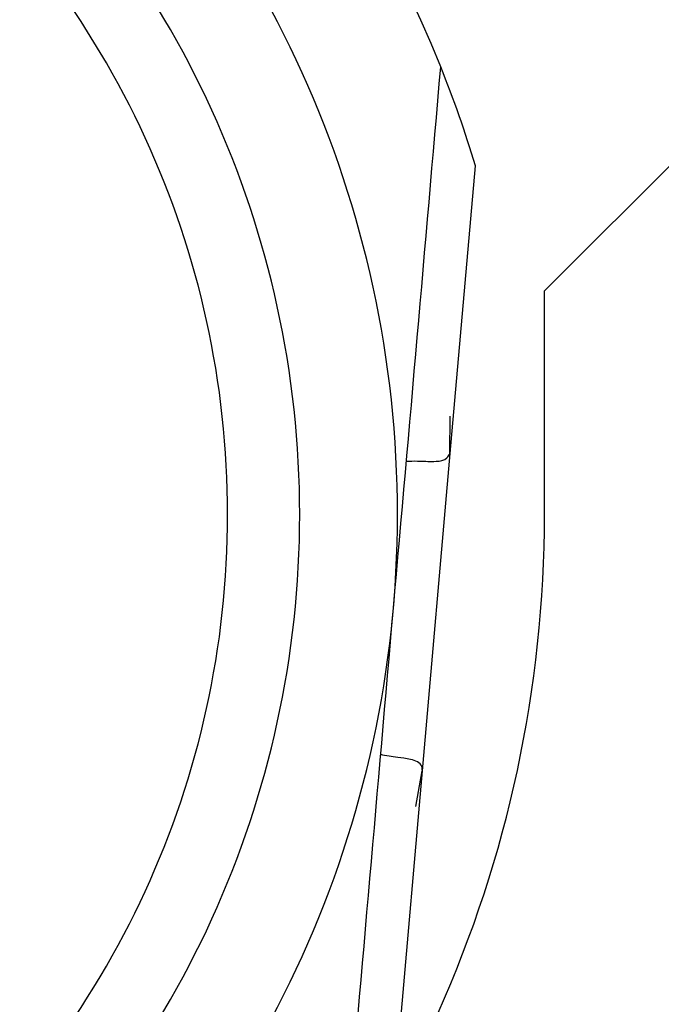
# Model space of a CAD drawing. Header units: millimetres. Extents: x 0 to 200, y 0 to 287.
# Tile 55 of 78: x 81.478 to 81.923, y 194.684 to 195.367. Entities that reach past the tile are written whole.
import ezdxf
from ezdxf.enums import TextEntityAlignment as Align

# ---------------------------------------------------------------- set-up
doc = ezdxf.new("R2010")
doc.units = ezdxf.units.MM
doc.layers.add('148.255_BW4C_CTM', color=7, linetype='Continuous')
doc.layers.add('Standard', color=7, linetype='Continuous')
doc.styles.add('SEACAD_Arial', font='arial.ttf')
doc.dimstyles.new('ISO_(mm)', dxfattribs={"dimtxt": 3, "dimasz": 3, "dimexe": 1.5, "dimexo": 0, "dimgap": 0.75, "dimtad": 1, "dimdec": 0, "dimlfac": 10, "dimtxsty": 'SEACAD_Arial', "dimblk1": '_SE_FILLED', "dimblk2": '_SE_FILLED', "dimsah": 1, "dimcen": 1.5, "dimadec": 0, "dimazin": 0, "dimtfac": 0.5, "dimtmove": 0, "dimatfit": 3, "dimfxl": 1, "dimarcsym": 0})

# ---------------------------------------------------------------- blocks, each defined once
blk = doc.blocks.new('SE')
at = {"layer": '148.255_BW4C_CTM', "color": 7, "linetype": 'Continuous'}
for p, q in [((81.94197, 195.27858), (81.84197, 195.17858)), ((81.77661, 195.06581), (81.79408, 195.26544)), ((81.84197, 195.02358), (81.84197, 195.17858)), ((81.77619, 195.06588), (81.77643, 195.09177)), ((81.75737, 194.84585), (81.77661, 195.06581)), ((81.73997, 194.64697), (81.75737, 194.84585)), ((81.75275, 194.82106), (81.75713, 194.84587))]:
    blk.add_line(p, q, dxfattribs=at)
for centre, radius, start, end in [((80.99697, 195.02358), 0.833, 21.87983, 96.60891), ((80.99697, 195.02358), 0.743, 0, 97.41371), ((80.99697, 195.02358), 0.67517, 0, 98.1633), ((80.99697, 195.02358), 0.62517, 0, 98.8212), ((-31.66946, 205.06964), 113.85642, 354.9052379, 355.0947621), ((80.99697, 195.02358), 0.833, 16.87926, 21.87983), ((80.99697, 195.02358), 0.743, 262.58629, 0), ((80.99697, 195.02358), 0.67517, 261.8367, 0), ((80.99697, 195.02358), 0.62517, 261.1788, 0), ((80.99697, 195.02358), 0.845, 263.48535, 0), ((-44.38833, 205.80434), 126.59091, 354.9147706, 355.0852294)]:
    blk.add_arc(centre, radius, start, end, dxfattribs=at)
for points, knots in [([(81.74605, 195.06066), (81.74655, 195.06065), (81.74756, 195.06062), (81.75554, 195.06081), (81.76479, 195.06003), (81.77377, 195.06127), (81.77562, 195.06479), (81.77641, 195.06583)], [0, 0, 0, 0, 0.254452, 0.509015, 0.763805, 0.927256, 1, 1, 1, 1]), ([(81.75725, 194.84586), (81.75716, 194.84695), (81.75727, 194.85127), (81.74817, 194.85433), (81.7404, 194.85496), (81.73301, 194.85625), (81.72887, 194.85695), (81.7284, 194.85697), (81.72823, 194.85698)], [0, 0, 0, 0, 0.061065, 0.246043, 0.446378, 0.617624, 0.857853, 1, 1, 1, 1])]:
    blk.add_open_spline(points, degree=3, knots=knots, dxfattribs=at)
blk = doc.blocks.new('DMBLK1')
at = {"layer": 'Standard', "linetype": 'Continuous'}
for points in [[(98.29764, 252.5427), (97.79764, 255.5427), (97.29764, 252.5427)], [(98.29764, 193.97862), (97.29764, 193.97862), (97.79764, 190.97862)]]:
    blk.add_hatch(color=7, dxfattribs=at).paths.add_polyline_path(points)
at = {"layer": 'Standard', "color": 7, "linetype": 'Continuous'}
for p, q in [((74.87151, 255.5427), (99.29764, 255.5427)), ((97.79764, 255.5427), (97.79764, 190.97862)), ((39.27109, 190.97862), (99.29764, 190.97862))]:
    blk.add_line(p, q, dxfattribs=at)
at = {"layer": 'Standard', "color": 7, "linetype": 'Continuous', "style": 'SEACAD_Arial'}
blk.add_text('646', height=3, rotation=90, dxfattribs=at).set_placement((94.04764, 219.73892), align=Align.TOP_LEFT)
blk = doc.blocks.new('_SE_FILLED')
at = {"color": 0}
blk.add_line((0, 0), (-1, 0), dxfattribs=at)
blk.add_solid([(0, 0), (-1, -0.1665), (-1, 0.1665), (0, 0)], dxfattribs=at)
blk = doc.blocks.new('DMBLK2')
at = {"layer": 'Standard', "linetype": 'Continuous'}
for points in [[(39.28557, 179.18847), (39.28557, 180.18847), (36.28557, 179.68847)], [(84.10109, 179.18847), (87.10109, 179.68847), (84.10109, 180.18847)]]:
    blk.add_hatch(color=7, dxfattribs=at).paths.add_polyline_path(points)
at = {"layer": 'Standard', "color": 7, "linetype": 'Continuous'}
for p, q in [((87.10109, 200.92858), (87.10109, 178.18847)), ((36.28557, 196.79858), (36.28557, 178.18847)), ((36.28557, 179.68847), (87.10109, 179.68847))]:
    blk.add_line(p, q, dxfattribs=at)
at = {"layer": 'Standard', "color": 7, "linetype": 'Continuous', "style": 'SEACAD_Arial'}
blk.add_text('508', height=3, dxfattribs=at).set_placement((58.17159, 183.43847), align=Align.TOP_LEFT)

msp = doc.modelspace()

# ---------------------------------------------------------------- block references
at = {"layer": 'Standard'}
msp.add_blockref('SE', (0, 0), dxfattribs=at)

# ---------------------------------------------------------------- dimensions: what is measured, and where the dimension line sits
at = {"layer": 'Standard', "color": 7, "linetype": 'Continuous'}
dim = msp.add_linear_dim(base=(97.79764, 190.97862), p1=(74.87151, 255.5427), p2=(39.27109, 190.97862), angle=90, text='\\A1;<>', dimstyle='ISO_(mm)', dxfattribs=at)
dim.commit()
dim.dimension.update_dxf_attribs({"geometry": 'DMBLK1', "text_midpoint": (97.79764, 223.26066), "dimtype": 160})
dim = msp.add_linear_dim(base=(87.10109, 179.68847), p1=(36.28557, 196.79858), p2=(87.10109, 200.92858), text='\\A1;<>', dimstyle='ISO_(mm)', dxfattribs=at)
dim.commit()
dim.dimension.update_dxf_attribs({"geometry": 'DMBLK2', "text_midpoint": (61.69333, 179.68847), "dimtype": 160})

doc.saveas('drawing.dxf')
